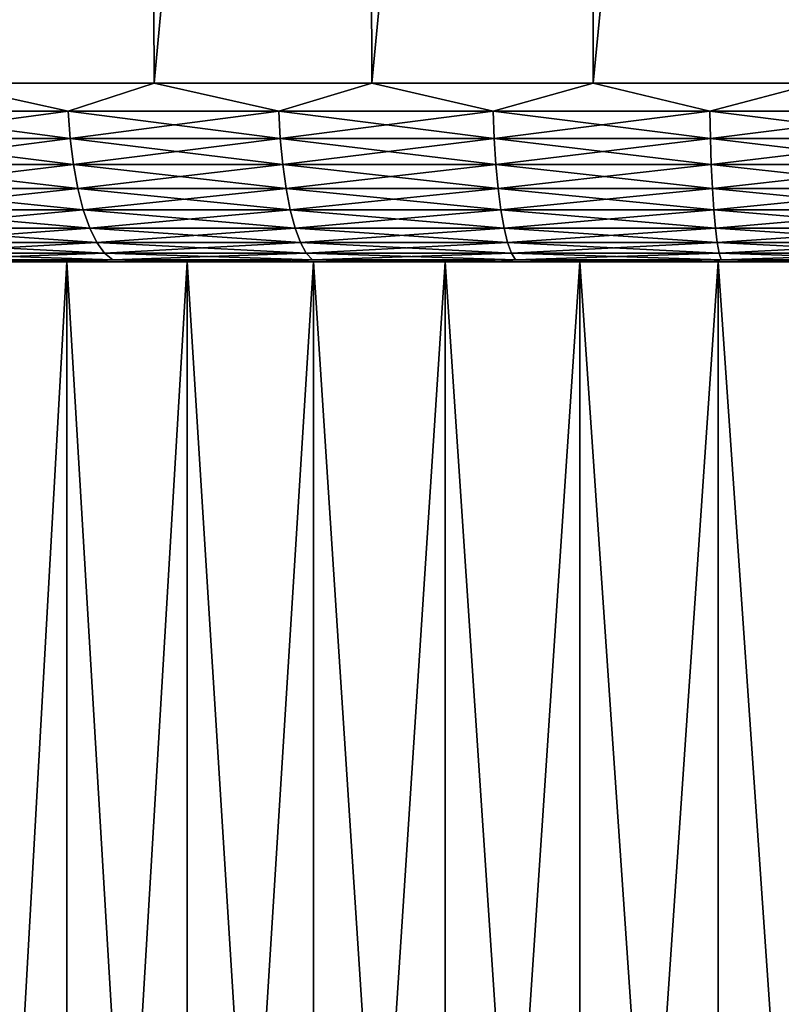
# Model space of a CAD drawing. Header units: metres. Extents: x -150 to 146, y -127 to 82.
# Tile 64 of 256: x -85 to -77, y 45 to 56. Entities that reach past the tile are written whole.
import ezdxf

# ---------------------------------------------------------------- set-up
doc = ezdxf.new("R2010")
doc.units = ezdxf.units.M
doc.layers.add('solid_ELLA_AP_WANNE_SW0001', color=7, linetype='CONTINUOUS')

msp = doc.modelspace()

# ---------------------------------------------------------------- linework, layer by layer
at = {"layer": 'solid_ELLA_AP_WANNE_SW0001'}
for points in [[(-85.844521, 55.466671, -30.194393), (-85.987076, 80.5, -30.586502), (-83.613121, 80.5, -31.337189)], [(-85.844521, 55.466671, 30.194387), (-83.613022, 80.5, 31.33721), (-85.986954, 80.5, 30.58654)], [(-83.501343, 55.466675, -30.935938), (-85.844521, 55.466671, -30.194393), (-83.613121, 80.5, -31.337189)], [(-83.501343, 55.466675, 30.935932), (-83.613022, 80.5, 31.33721), (-85.844521, 55.466671, 30.194387)], [(-83.501343, 55.466675, -30.935938), (-83.613121, 80.5, -31.337189), (-81.186478, 80.5, -31.90568)], [(-83.501343, 55.466675, 30.935932), (-81.186401, 80.5, 31.905689), (-83.613022, 80.5, 31.33721)], [(-81.108276, 55.466675, -31.495937), (-83.501343, 55.466675, -30.935938), (-81.186478, 80.5, -31.90568)], [(-81.108276, 55.466675, 31.495932), (-81.186401, 80.5, 31.905689), (-83.501343, 55.466675, 30.935932)], [(-81.108276, 55.466675, -31.495937), (-81.186478, 80.5, -31.90568), (-78.729736, 80.5, -32.284698)], [(-81.108276, 55.466675, 31.495932), (-78.729675, 80.5, 32.284702), (-81.186401, 80.5, 31.905689)], [(-78.679367, 55.466675, -31.871105), (-81.108276, 55.466675, -31.495937), (-78.729736, 80.5, -32.284698)], [(-78.679359, 55.466675, 31.871099), (-78.729675, 80.5, 32.284702), (-81.108276, 55.466675, 31.495932)], [(-78.679367, 55.466675, -31.871105), (-78.729736, 80.5, -32.284698), (-76.242249, 80.5, -32.475922)], [(-78.679359, 55.466675, 31.871099), (-76.242195, 80.5, 32.475918), (-78.729675, 80.5, 32.284702)], [(-76.228859, 55.466675, -32.059242), (-78.679367, 55.466675, -31.871105), (-76.242249, 80.5, -32.475922)], [(-76.228859, 55.466675, 32.059235), (-76.242195, 80.5, 32.475918), (-78.679359, 55.466675, 31.871099)], [(-86.710457, 55.15744, -29.837769), (-85.844521, 55.466671, -30.194393), (-84.447937, 55.15744, -30.629459)], [(-85.844521, 55.466671, 30.194387), (-86.710457, 55.15744, 29.837763), (-84.447937, 55.15744, 30.629454)], [(-84.447937, 55.15744, -30.629459), (-85.844521, 55.466671, -30.194393), (-83.501343, 55.466675, -30.935938)], [(-83.501343, 55.466675, 30.935932), (-85.844521, 55.466671, 30.194387), (-84.447937, 55.15744, 30.629454)], [(-84.447937, 55.15744, -30.629459), (-83.501343, 55.466675, -30.935938), (-82.132576, 55.15744, -31.249859)], [(-83.501343, 55.466675, 30.935932), (-84.447937, 55.15744, 30.629454), (-82.132576, 55.15744, 31.249853)], [(-82.132576, 55.15744, -31.249859), (-83.501343, 55.466675, -30.935938), (-81.108276, 55.466675, -31.495937)], [(-81.108276, 55.466675, 31.495932), (-83.501343, 55.466675, 30.935932), (-82.132576, 55.15744, 31.249853)], [(-82.132576, 55.15744, -31.249859), (-81.108276, 55.466675, -31.495937), (-79.777328, 55.15744, -31.695496)], [(-81.108276, 55.466675, 31.495932), (-82.132576, 55.15744, 31.249853), (-79.777328, 55.15744, 31.69549)], [(-79.777328, 55.15744, -31.695496), (-81.108276, 55.466675, -31.495937), (-78.679367, 55.466675, -31.871105)], [(-78.679359, 55.466675, 31.871099), (-81.108276, 55.466675, 31.495932), (-79.777328, 55.15744, 31.69549)], [(-79.777328, 55.15744, -31.695496), (-78.679367, 55.466675, -31.871105), (-77.395363, 55.15744, -31.963879)], [(-78.679359, 55.466675, 31.871099), (-79.777328, 55.15744, 31.69549), (-77.395363, 55.15744, 31.963873)], [(-77.395363, 55.15744, -31.963879), (-78.679367, 55.466675, -31.871105), (-76.228859, 55.466675, -32.059242)], [(-76.228859, 55.466675, 32.059235), (-78.679359, 55.466675, 31.871099), (-77.395363, 55.15744, 31.963873)], [(-77.395363, 55.15744, -31.963879), (-76.228859, 55.466675, -32.059242), (-75, 55.15744, -32.053509)], [(-76.228859, 55.466675, 32.059235), (-77.395363, 55.15744, 31.963873), (-75, 55.15744, 32.053501)], [(-86.710457, 55.15744, -29.837769), (-84.447937, 55.15744, -30.629459), (-86.682365, 54.856174, -29.766178)], [(-84.42527, 54.856174, 30.555964), (-84.447937, 55.15744, 30.629454), (-86.710457, 55.15744, 29.837763)], [(-86.682365, 54.856174, 29.766172), (-84.42527, 54.856174, 30.555964), (-86.710457, 55.15744, 29.837763)], [(-84.447937, 55.15744, -30.629459), (-84.42527, 54.856174, -30.555971), (-86.682365, 54.856174, -29.766178)], [(-84.447937, 55.15744, -30.629459), (-82.132576, 55.15744, -31.249859), (-84.42527, 54.856174, -30.555971)], [(-82.115463, 54.856174, 31.174875), (-82.132576, 55.15744, 31.249853), (-84.447937, 55.15744, 30.629454)], [(-84.42527, 54.856174, 30.555964), (-82.115463, 54.856174, 31.174875), (-84.447937, 55.15744, 30.629454)], [(-82.132576, 55.15744, -31.249859), (-82.115463, 54.856174, -31.174881), (-84.42527, 54.856174, -30.555971)], [(-82.132576, 55.15744, -31.249859), (-79.777328, 55.15744, -31.695496), (-82.115463, 54.856174, -31.174881)], [(-79.765862, 54.856174, 31.619442), (-79.777328, 55.15744, 31.69549), (-82.132576, 55.15744, 31.249853)], [(-82.115463, 54.856174, 31.174875), (-79.765862, 54.856174, 31.619442), (-82.132576, 55.15744, 31.249853)], [(-79.777328, 55.15744, -31.695496), (-79.765862, 54.856174, -31.61945), (-82.115463, 54.856174, -31.174881)], [(-79.777328, 55.15744, -31.695496), (-77.395363, 55.15744, -31.963879), (-79.765862, 54.856174, -31.61945)], [(-77.389618, 54.856174, 31.887182), (-77.395363, 55.15744, 31.963873), (-79.777328, 55.15744, 31.69549)], [(-79.765862, 54.856174, 31.619442), (-77.389618, 54.856174, 31.887182), (-79.777328, 55.15744, 31.69549)], [(-77.395363, 55.15744, -31.963879), (-77.389618, 54.856174, -31.887188), (-79.765862, 54.856174, -31.61945)], [(-77.395363, 55.15744, -31.963879), (-75, 55.15744, -32.053509), (-77.389618, 54.856174, -31.887188)], [(-75, 54.856174, 31.976595), (-75, 55.15744, 32.053501), (-77.395363, 55.15744, 31.963873)], [(-77.389618, 54.856174, 31.887182), (-75, 54.856174, 31.976595), (-77.395363, 55.15744, 31.963873)], [(-75, 55.15744, -32.053509), (-75, 54.856174, -31.976601), (-77.389618, 54.856174, -31.887188)], [(-86.682365, 54.856174, -29.766178), (-84.42527, 54.856174, -30.555971), (-86.63755, 54.570469, -29.651987)], [(-84.389107, 54.570469, 30.438744), (-84.42527, 54.856174, 30.555964), (-86.682365, 54.856174, 29.766172)], [(-86.63755, 54.570469, 29.651981), (-84.389107, 54.570469, 30.438744), (-86.682365, 54.856174, 29.766172)], [(-84.42527, 54.856174, -30.555971), (-84.389107, 54.570469, -30.438749), (-86.63755, 54.570469, -29.651987)], [(-84.42527, 54.856174, -30.555971), (-82.115463, 54.856174, -31.174881), (-84.389107, 54.570469, -30.438749)], [(-82.088165, 54.570469, 31.055279), (-82.115463, 54.856174, 31.174875), (-84.42527, 54.856174, 30.555964)], [(-84.389107, 54.570469, 30.438744), (-82.088165, 54.570469, 31.055279), (-84.42527, 54.856174, 30.555964)], [(-82.115463, 54.856174, -31.174881), (-82.088165, 54.570469, -31.055286), (-84.389107, 54.570469, -30.438749)], [(-82.115463, 54.856174, -31.174881), (-79.765862, 54.856174, -31.61945), (-82.088165, 54.570469, -31.055286)], [(-79.747581, 54.570469, 31.498142), (-79.765862, 54.856174, 31.619442), (-82.115463, 54.856174, 31.174875)], [(-82.088165, 54.570469, 31.055279), (-79.747581, 54.570469, 31.498142), (-82.115463, 54.856174, 31.174875)], [(-79.765862, 54.856174, -31.61945), (-79.747581, 54.570469, -31.498148), (-82.088165, 54.570469, -31.055286)], [(-79.765862, 54.856174, -31.61945), (-77.389618, 54.856174, -31.887188), (-79.747581, 54.570469, -31.498148)], [(-77.380447, 54.570469, 31.764854), (-77.389618, 54.856174, 31.887182), (-79.765862, 54.856174, 31.619442)], [(-79.747581, 54.570469, 31.498142), (-77.380447, 54.570469, 31.764854), (-79.765862, 54.856174, 31.619442)], [(-77.389618, 54.856174, -31.887188), (-77.380447, 54.570469, -31.76486), (-79.747581, 54.570469, -31.498148)], [(-77.389618, 54.856174, -31.887188), (-75, 54.856174, -31.976601), (-77.380447, 54.570469, -31.76486)], [(-75, 54.570469, 31.853924), (-75, 54.856174, 31.976595), (-77.389618, 54.856174, 31.887182)], [(-77.380447, 54.570469, 31.764854), (-75, 54.570469, 31.853924), (-77.389618, 54.856174, 31.887182)], [(-75, 54.856174, -31.976601), (-75, 54.570469, -31.85393), (-77.380447, 54.570469, -31.76486)], [(-86.63755, 54.570469, -29.651987), (-84.389107, 54.570469, -30.438749), (-86.577095, 54.307232, -29.497955)], [(-84.34034, 54.307232, 30.280624), (-84.389107, 54.570469, 30.438744), (-86.63755, 54.570469, 29.651981)], [(-86.577095, 54.307232, 29.49795), (-84.34034, 54.307232, 30.280624), (-86.63755, 54.570469, 29.651981)], [(-84.389107, 54.570469, -30.438749), (-84.34034, 54.307232, -30.28063), (-86.577095, 54.307232, -29.497955)], [(-84.389107, 54.570469, -30.438749), (-82.088165, 54.570469, -31.055286), (-84.34034, 54.307232, -30.28063)], [(-82.051346, 54.307232, 30.893957), (-82.088165, 54.570469, 31.055279), (-84.389107, 54.570469, 30.438744)], [(-84.34034, 54.307232, 30.280624), (-82.051346, 54.307232, 30.893957), (-84.389107, 54.570469, 30.438744)], [(-82.088165, 54.570469, -31.055286), (-82.051346, 54.307232, -30.893963), (-84.34034, 54.307232, -30.28063)], [(-82.088165, 54.570469, -31.055286), (-79.747581, 54.570469, -31.498148), (-82.051346, 54.307232, -30.893963)], [(-79.722916, 54.307232, 31.334518), (-79.747581, 54.570469, 31.498142), (-82.088165, 54.570469, 31.055279)], [(-82.051346, 54.307232, 30.893957), (-79.722916, 54.307232, 31.334518), (-82.088165, 54.570469, 31.055279)], [(-79.747581, 54.570469, -31.498148), (-79.722916, 54.307232, -31.334526), (-82.051346, 54.307232, -30.893963)], [(-79.747581, 54.570469, -31.498148), (-77.380447, 54.570469, -31.76486), (-79.722916, 54.307232, -31.334526)], [(-77.36808, 54.307232, 31.599846), (-77.380447, 54.570469, 31.764854), (-79.747581, 54.570469, 31.498142)], [(-79.722916, 54.307232, 31.334518), (-77.36808, 54.307232, 31.599846), (-79.747581, 54.570469, 31.498142)], [(-77.380447, 54.570469, -31.76486), (-77.36808, 54.307232, -31.599852), (-79.722916, 54.307232, -31.334526)], [(-77.380447, 54.570469, -31.76486), (-75, 54.570469, -31.85393), (-77.36808, 54.307232, -31.599852)], [(-75, 54.307232, 31.688454), (-75, 54.570469, 31.853924), (-77.380447, 54.570469, 31.764854)], [(-77.36808, 54.307232, 31.599846), (-75, 54.307232, 31.688454), (-77.380447, 54.570469, 31.764854)], [(-75, 54.570469, -31.85393), (-75, 54.307232, -31.688459), (-77.36808, 54.307232, -31.599852)], [(-86.577095, 54.307232, -29.497955), (-84.34034, 54.307232, -30.28063), (-86.502464, 54.072819, -29.307804)], [(-84.280128, 54.072819, 30.085428), (-84.34034, 54.307232, 30.280624), (-86.577095, 54.307232, 29.49795)], [(-86.502464, 54.072819, 29.307798), (-84.280128, 54.072819, 30.085428), (-86.577095, 54.307232, 29.49795)], [(-84.34034, 54.307232, -30.28063), (-84.280128, 54.072819, -30.085434), (-86.502464, 54.072819, -29.307804)], [(-84.34034, 54.307232, -30.28063), (-82.051346, 54.307232, -30.893963), (-84.280128, 54.072819, -30.085434)], [(-82.00589, 54.072819, 30.694807), (-82.051346, 54.307232, 30.893957), (-84.34034, 54.307232, 30.280624)], [(-84.280128, 54.072819, 30.085428), (-82.00589, 54.072819, 30.694807), (-84.34034, 54.307232, 30.280624)], [(-82.051346, 54.307232, -30.893963), (-82.00589, 54.072819, -30.694813), (-84.280128, 54.072819, -30.085434)], [(-82.051346, 54.307232, -30.893963), (-79.722916, 54.307232, -31.334526), (-82.00589, 54.072819, -30.694813)], [(-79.692474, 54.072819, 31.132528), (-79.722916, 54.307232, 31.334518), (-82.051346, 54.307232, 30.893957)], [(-82.00589, 54.072819, 30.694807), (-79.692474, 54.072819, 31.132528), (-82.051346, 54.307232, 30.893957)], [(-79.722916, 54.307232, -31.334526), (-79.692474, 54.072819, -31.132536), (-82.00589, 54.072819, -30.694813)], [(-79.722916, 54.307232, -31.334526), (-77.36808, 54.307232, -31.599852), (-79.692474, 54.072819, -31.132536)], [(-77.352814, 54.072819, 31.396145), (-77.36808, 54.307232, 31.599846), (-79.722916, 54.307232, 31.334518)], [(-79.692474, 54.072819, 31.132528), (-77.352814, 54.072819, 31.396145), (-79.722916, 54.307232, 31.334518)], [(-77.36808, 54.307232, -31.599852), (-77.352814, 54.072819, -31.396151), (-79.692474, 54.072819, -31.132536)], [(-77.36808, 54.307232, -31.599852), (-75, 54.307232, -31.688459), (-77.352814, 54.072819, -31.396151)], [(-75, 54.072819, 31.48418), (-75, 54.307232, 31.688454), (-77.36808, 54.307232, 31.599846)], [(-77.352814, 54.072819, 31.396145), (-75, 54.072819, 31.48418), (-77.36808, 54.307232, 31.599846)], [(-75, 54.307232, -31.688459), (-75, 54.072819, -31.484188), (-77.352814, 54.072819, -31.396151)], [(-86.502464, 54.072819, -29.307804), (-84.280128, 54.072819, -30.085434), (-86.415466, 53.872902, -29.08613)], [(-84.209938, 53.872902, 29.857872), (-84.280128, 54.072819, 30.085428), (-86.502464, 54.072819, 29.307798)], [(-86.415466, 53.872902, 29.086124), (-84.209938, 53.872902, 29.857872), (-86.502464, 54.072819, 29.307798)], [(-84.280128, 54.072819, -30.085434), (-84.209938, 53.872902, -29.857878), (-86.415466, 53.872902, -29.08613)], [(-84.280128, 54.072819, -30.085434), (-82.00589, 54.072819, -30.694813), (-84.209938, 53.872902, -29.857878)], [(-81.952904, 53.872902, 30.462643), (-82.00589, 54.072819, 30.694807), (-84.280128, 54.072819, 30.085428)], [(-84.209938, 53.872902, 29.857872), (-81.952904, 53.872902, 30.462643), (-84.280128, 54.072819, 30.085428)], [(-82.00589, 54.072819, -30.694813), (-81.952904, 53.872902, -30.462648), (-84.209938, 53.872902, -29.857878)], [(-82.00589, 54.072819, -30.694813), (-79.692474, 54.072819, -31.132536), (-81.952904, 53.872902, -30.462648)], [(-79.656982, 53.872902, 30.897053), (-79.692474, 54.072819, 31.132528), (-82.00589, 54.072819, 30.694807)], [(-81.952904, 53.872902, 30.462643), (-79.656982, 53.872902, 30.897053), (-82.00589, 54.072819, 30.694807)], [(-79.692474, 54.072819, -31.132536), (-79.656982, 53.872902, -30.89706), (-81.952904, 53.872902, -30.462648)], [(-79.692474, 54.072819, -31.132536), (-77.352814, 54.072819, -31.396151), (-79.656982, 53.872902, -30.89706)], [(-77.335022, 53.872902, 31.158676), (-77.352814, 54.072819, 31.396145), (-79.692474, 54.072819, 31.132528)], [(-79.656982, 53.872902, 30.897053), (-77.335022, 53.872902, 31.158676), (-79.692474, 54.072819, 31.132528)], [(-77.352814, 54.072819, -31.396151), (-77.335022, 53.872902, -31.158682), (-79.656982, 53.872902, -30.89706)], [(-77.352814, 54.072819, -31.396151), (-75, 54.072819, -31.484188), (-77.335022, 53.872902, -31.158682)], [(-75, 53.872902, 31.246046), (-75, 54.072819, 31.48418), (-77.352814, 54.072819, 31.396145)], [(-77.335022, 53.872902, 31.158676), (-75, 53.872902, 31.246046), (-77.352814, 54.072819, 31.396145)], [(-75, 54.072819, -31.484188), (-75, 53.872902, -31.246052), (-77.335022, 53.872902, -31.158682)], [(-86.415466, 53.872902, -29.08613), (-84.209938, 53.872902, -29.857878), (-86.318192, 53.712307, -28.838291)], [(-84.131462, 53.712307, 29.603456), (-84.209938, 53.872902, 29.857872), (-86.415466, 53.872902, 29.086124)], [(-86.318192, 53.712307, 28.838285), (-84.131462, 53.712307, 29.603456), (-86.415466, 53.872902, 29.086124)], [(-84.209938, 53.872902, -29.857878), (-84.131462, 53.712307, -29.603464), (-86.318192, 53.712307, -28.838291)], [(-84.209938, 53.872902, -29.857878), (-81.952904, 53.872902, -30.462648), (-84.131462, 53.712307, -29.603464)], [(-81.893654, 53.712307, 30.203075), (-81.952904, 53.872902, 30.462643), (-84.209938, 53.872902, 29.857872)], [(-84.131462, 53.712307, 29.603456), (-81.893654, 53.712307, 30.203075), (-84.209938, 53.872902, 29.857872)], [(-81.952904, 53.872902, -30.462648), (-81.893654, 53.712307, -30.203081), (-84.131462, 53.712307, -29.603464)], [(-81.952904, 53.872902, -30.462648), (-79.656982, 53.872902, -30.89706), (-81.893654, 53.712307, -30.203081)], [(-79.617302, 53.712307, 30.633783), (-79.656982, 53.872902, 30.897053), (-81.952904, 53.872902, 30.462643)], [(-81.893654, 53.712307, 30.203075), (-79.617302, 53.712307, 30.633783), (-81.952904, 53.872902, 30.462643)], [(-79.656982, 53.872902, -30.89706), (-79.617302, 53.712307, -30.633791), (-81.893654, 53.712307, -30.203081)], [(-79.656982, 53.872902, -30.89706), (-77.335022, 53.872902, -31.158682), (-79.617302, 53.712307, -30.633791)], [(-77.315125, 53.712307, 30.893177), (-77.335022, 53.872902, 31.158676), (-79.656982, 53.872902, 30.897053)], [(-79.617302, 53.712307, 30.633783), (-77.315125, 53.712307, 30.893177), (-79.656982, 53.872902, 30.897053)], [(-77.335022, 53.872902, -31.158682), (-77.315125, 53.712307, -30.893183), (-79.617302, 53.712307, -30.633791)], [(-77.335022, 53.872902, -31.158682), (-75, 53.872902, -31.246052), (-77.315125, 53.712307, -30.893183)], [(-75, 53.712307, 30.979803), (-75, 53.872902, 31.246046), (-77.335022, 53.872902, 31.158676)], [(-77.315125, 53.712307, 30.893177), (-75, 53.712307, 30.979803), (-77.335022, 53.872902, 31.158676)], [(-75, 53.872902, -31.246052), (-75, 53.712307, -30.979809), (-77.315125, 53.712307, -30.893183)], [(-86.318192, 53.712307, -28.838291), (-84.131462, 53.712307, -29.603464), (-86.213005, 53.594921, -28.570276)], [(-84.046593, 53.594921, 29.328331), (-84.131462, 53.712307, 29.603456), (-86.318192, 53.712307, 28.838285)], [(-86.213005, 53.594921, 28.570271), (-84.046593, 53.594921, 29.328331), (-86.318192, 53.712307, 28.838285)], [(-84.131462, 53.712307, -29.603464), (-84.046593, 53.594921, -29.328339), (-86.213005, 53.594921, -28.570276)], [(-84.131462, 53.712307, -29.603464), (-81.893654, 53.712307, -30.203081), (-84.046593, 53.594921, -29.328339)], [(-81.82959, 53.594921, 29.922377), (-81.893654, 53.712307, 30.203075), (-84.131462, 53.712307, 29.603456)], [(-84.046593, 53.594921, 29.328331), (-81.82959, 53.594921, 29.922377), (-84.131462, 53.712307, 29.603456)], [(-81.893654, 53.712307, -30.203081), (-81.82959, 53.594921, -29.922382), (-84.046593, 53.594921, -29.328339)], [(-81.893654, 53.712307, -30.203081), (-79.617302, 53.712307, -30.633791), (-81.82959, 53.594921, -29.922382)], [(-79.574387, 53.594921, 30.349083), (-79.617302, 53.712307, 30.633783), (-81.893654, 53.712307, 30.203075)], [(-81.82959, 53.594921, 29.922377), (-79.574387, 53.594921, 30.349083), (-81.893654, 53.712307, 30.203075)], [(-79.617302, 53.712307, -30.633791), (-79.574387, 53.594921, -30.349089), (-81.82959, 53.594921, -29.922382)], [(-79.617302, 53.712307, -30.633791), (-77.315125, 53.712307, -30.893183), (-79.574387, 53.594921, -30.349089)], [(-77.29361, 53.594921, 30.606066), (-77.315125, 53.712307, 30.893177), (-79.617302, 53.712307, 30.633783)], [(-79.574387, 53.594921, 30.349083), (-77.29361, 53.594921, 30.606066), (-79.617302, 53.712307, 30.633783)], [(-77.315125, 53.712307, -30.893183), (-77.29361, 53.594921, -30.606071), (-79.574387, 53.594921, -30.349089)], [(-77.315125, 53.712307, -30.893183), (-75, 53.712307, -30.979809), (-77.29361, 53.594921, -30.606071)], [(-75, 53.594921, 30.691887), (-75, 53.712307, 30.979803), (-77.315125, 53.712307, 30.893177)], [(-77.29361, 53.594921, 30.606066), (-75, 53.594921, 30.691887), (-77.315125, 53.712307, 30.893177)], [(-75, 53.712307, -30.979809), (-75, 53.594921, -30.691893), (-77.29361, 53.594921, -30.606071)], [(-86.213005, 53.594921, -28.570276), (-84.046593, 53.594921, -29.328339), (-86.10244, 53.523579, -28.288565)], [(-83.95739, 53.523579, 29.039145), (-84.046593, 53.594921, 29.328331), (-86.213005, 53.594921, 28.570271)], [(-86.10244, 53.523579, 28.288559), (-83.95739, 53.523579, 29.039145), (-86.213005, 53.594921, 28.570271)], [(-84.046593, 53.594921, -29.328339), (-83.95739, 53.523579, -29.039152), (-86.10244, 53.523579, -28.288565)], [(-84.046593, 53.594921, -29.328339), (-81.82959, 53.594921, -29.922382), (-83.95739, 53.523579, -29.039152)], [(-81.762245, 53.523579, 29.627333), (-81.82959, 53.594921, 29.922377), (-84.046593, 53.594921, 29.328331)], [(-83.95739, 53.523579, 29.039145), (-81.762245, 53.523579, 29.627333), (-84.046593, 53.594921, 29.328331)], [(-81.82959, 53.594921, -29.922382), (-81.762245, 53.523579, -29.627338), (-83.95739, 53.523579, -29.039152)], [(-81.82959, 53.594921, -29.922382), (-79.574387, 53.594921, -30.349089), (-81.762245, 53.523579, -29.627338)], [(-79.529282, 53.523579, 30.049831), (-79.574387, 53.594921, 30.349083), (-81.82959, 53.594921, 29.922377)], [(-81.762245, 53.523579, 29.627333), (-79.529282, 53.523579, 30.049831), (-81.82959, 53.594921, 29.922377)], [(-79.574387, 53.594921, -30.349089), (-79.529282, 53.523579, -30.049837), (-81.762245, 53.523579, -29.627338)], [(-79.574387, 53.594921, -30.349089), (-77.29361, 53.594921, -30.606071), (-79.529282, 53.523579, -30.049837)], [(-77.270988, 53.523579, 30.304281), (-77.29361, 53.594921, 30.606066), (-79.574387, 53.594921, 30.349083)], [(-79.529282, 53.523579, 30.049831), (-77.270988, 53.523579, 30.304281), (-79.574387, 53.594921, 30.349083)], [(-77.29361, 53.594921, -30.606071), (-77.270988, 53.523579, -30.304287), (-79.529282, 53.523579, -30.049837)], [(-77.29361, 53.594921, -30.606071), (-75, 53.594921, -30.691893), (-77.270988, 53.523579, -30.304287)], [(-75, 53.523579, 30.389256), (-75, 53.594921, 30.691887), (-77.29361, 53.594921, 30.606066)], [(-77.270988, 53.523579, 30.304281), (-75, 53.523579, 30.389256), (-77.29361, 53.594921, 30.606066)], [(-75, 53.594921, -30.691893), (-75, 53.523579, -30.389261), (-77.270988, 53.523579, -30.304287)], [(-86.10244, 53.523579, -28.288565), (-83.95739, 53.523579, -29.039152), (-85.421036, 53.5, -28.21932)], [(-84.306183, 53.5, 28.606064), (-83.95739, 53.523579, 29.039145), (-86.10244, 53.523579, 28.288559)], [(-85.420204, 53.5, 28.219622), (-84.306183, 53.5, 28.606064), (-86.10244, 53.523579, 28.288559)], [(-84.462517, 53.5, -14.332773), (-84.461655, 31.300001, -14.333797), (-85.708435, 31.300001, -13.427957)], [(-85.70713, 53.5, -13.428855), (-84.462517, 53.5, -14.332773), (-85.708435, 31.300001, -13.427957)], [(-85.70713, 53.5, 13.428852), (-85.708435, 31.300001, 13.427954), (-84.461655, 31.300001, 14.333794)], [(-84.462517, 53.5, 14.332769), (-85.70713, 53.5, 13.428852), (-84.461655, 31.300001, 14.333794)], [(-85.420204, 53.5, 28.219622), (-85.70713, 53.5, 13.428852), (-84.462517, 53.5, 14.332769)], [(-85.421036, 53.5, -28.21932), (-84.462517, 53.5, -14.332773), (-85.70713, 53.5, -13.428855)], [(-83.95739, 53.523579, -29.039152), (-84.307007, 53.5, -28.605803), (-85.421036, 53.5, -28.21932)], [(-84.307007, 53.5, -28.605803), (-84.462517, 53.5, -14.332773), (-85.421036, 53.5, -28.21932)], [(-85.420204, 53.5, 28.219622), (-84.462517, 53.5, 14.332769), (-84.306183, 53.5, 28.606064)], [(-84.462517, 53.5, -14.332773), (-83.137138, 53.5, -15.124897), (-84.461655, 31.300001, -14.333797)], [(-84.462517, 53.5, 14.332769), (-84.461655, 31.300001, 14.333794), (-83.138695, 31.300001, 15.124227)], [(-83.137138, 53.5, 15.124893), (-84.462517, 53.5, 14.332769), (-83.138695, 31.300001, 15.124227)], [(-84.306183, 53.5, 28.606064), (-84.462517, 53.5, 14.332769), (-83.137138, 53.5, 15.124893)], [(-83.174088, 53.5, -28.949528), (-83.137138, 53.5, -15.124897), (-84.462517, 53.5, -14.332773)], [(-83.174088, 53.5, -28.949528), (-84.462517, 53.5, -14.332773), (-84.307007, 53.5, -28.605803)], [(-83.137138, 53.5, -15.124897), (-83.138695, 31.300001, -15.124229), (-84.461655, 31.300001, -14.333797)], [(-83.95739, 53.523579, -29.039152), (-83.174088, 53.5, -28.949528), (-84.307007, 53.5, -28.605803)], [(-84.306183, 53.5, 28.606064), (-83.173271, 53.5, 28.949751), (-83.95739, 53.523579, 29.039145)], [(-84.306183, 53.5, 28.606064), (-83.137138, 53.5, 15.124893), (-83.173271, 53.5, 28.949751)], [(-83.95739, 53.523579, -29.039152), (-81.762245, 53.523579, -29.627338), (-83.174088, 53.5, -28.949528)], [(-82.026642, 53.5, 29.249304), (-81.762245, 53.523579, 29.627333), (-83.95739, 53.523579, 29.039145)], [(-83.173271, 53.5, 28.949751), (-82.026642, 53.5, 29.249304), (-83.95739, 53.523579, 29.039145)], [(-81.762245, 53.523579, -29.627338), (-82.027451, 53.5, -29.249117), (-83.174088, 53.5, -28.949528)], [(-82.027451, 53.5, -29.249117), (-83.137138, 53.5, -15.124897), (-83.174088, 53.5, -28.949528)], [(-83.173271, 53.5, 28.949751), (-83.137138, 53.5, 15.124893), (-82.026642, 53.5, 29.249304)], [(-81.751404, 53.5, -15.792001), (-81.750206, 31.300001, -15.792891), (-83.138695, 31.300001, -15.124229)], [(-83.137138, 53.5, -15.124897), (-81.751404, 53.5, -15.792001), (-83.138695, 31.300001, -15.124229)], [(-83.137138, 53.5, 15.124893), (-83.138695, 31.300001, 15.124227), (-81.750206, 31.300001, 15.792888)], [(-81.751404, 53.5, 15.791998), (-83.137138, 53.5, 15.124893), (-81.750206, 31.300001, 15.792888)], [(-82.026642, 53.5, 29.249304), (-83.137138, 53.5, 15.124893), (-81.751404, 53.5, 15.791998)], [(-82.027451, 53.5, -29.249117), (-81.751404, 53.5, -15.792001), (-83.137138, 53.5, -15.124897)], [(-81.762245, 53.523579, -29.627338), (-80.87236, 53.5, -29.503157), (-82.027451, 53.5, -29.249117)], [(-80.87236, 53.5, -29.503157), (-81.751404, 53.5, -15.792001), (-82.027451, 53.5, -29.249117)], [(-82.026642, 53.5, 29.249304), (-80.871567, 53.5, 29.503309), (-81.762245, 53.523579, 29.627333)], [(-82.026642, 53.5, 29.249304), (-81.751404, 53.5, 15.791998), (-80.871567, 53.5, 29.503309)], [(-81.762245, 53.523579, -29.627338), (-79.529282, 53.523579, -30.049837), (-80.87236, 53.5, -29.503157)], [(-79.711739, 53.5, 29.710644), (-79.529282, 53.523579, 30.049831), (-81.762245, 53.523579, 29.627333)], [(-80.871567, 53.5, 29.503309), (-79.711739, 53.5, 29.710644), (-81.762245, 53.523579, 29.627333)], [(-81.751404, 53.5, -15.792001), (-80.305656, 53.5, -16.334751), (-81.750206, 31.300001, -15.792891)], [(-81.751404, 53.5, 15.791998), (-81.750206, 31.300001, 15.792888), (-80.307365, 31.300001, 16.334394)], [(-80.305656, 53.5, 16.334749), (-81.751404, 53.5, 15.791998), (-80.307365, 31.300001, 16.334394)], [(-80.871567, 53.5, 29.503309), (-81.751404, 53.5, 15.791998), (-80.305656, 53.5, 16.334749)], [(-80.87236, 53.5, -29.503157), (-80.305656, 53.5, -16.334751), (-81.751404, 53.5, -15.792001)], [(-80.305656, 53.5, -16.334751), (-80.307365, 31.300001, -16.334396), (-81.750206, 31.300001, -15.792891)], [(-79.529282, 53.523579, -30.049837), (-79.712524, 53.5, -29.710526), (-80.87236, 53.5, -29.503157)], [(-79.712524, 53.5, -29.710526), (-80.305656, 53.5, -16.334751), (-80.87236, 53.5, -29.503157)], [(-80.871567, 53.5, 29.503309), (-80.305656, 53.5, 16.334749), (-79.711739, 53.5, 29.710644)], [(-78.823273, 53.5, -16.743732), (-78.8218, 31.300001, -16.744389), (-80.307365, 31.300001, -16.334396)], [(-80.305656, 53.5, -16.334751), (-78.823273, 53.5, -16.743732), (-80.307365, 31.300001, -16.334396)], [(-80.305656, 53.5, 16.334749), (-80.307365, 31.300001, 16.334394), (-78.8218, 31.300001, 16.744385)], [(-78.823273, 53.5, 16.743729), (-80.305656, 53.5, 16.334749), (-78.8218, 31.300001, 16.744385)], [(-79.711739, 53.5, 29.710644), (-80.305656, 53.5, 16.334749), (-78.823273, 53.5, 16.743729)], [(-79.712524, 53.5, -29.710526), (-78.823273, 53.5, -16.743732), (-80.305656, 53.5, -16.334751)], [(-79.529282, 53.523579, -30.049837), (-78.541443, 53.5, -29.872332), (-79.712524, 53.5, -29.710526)], [(-78.541443, 53.5, -29.872332), (-78.823273, 53.5, -16.743732), (-79.712524, 53.5, -29.710526)], [(-79.711739, 53.5, 29.710644), (-78.540657, 53.5, 29.872417), (-79.529282, 53.523579, 30.049831)], [(-79.711739, 53.5, 29.710644), (-78.823273, 53.5, 16.743729), (-78.540657, 53.5, 29.872417)], [(-79.529282, 53.523579, -30.049837), (-77.270988, 53.523579, -30.304287), (-78.541443, 53.5, -29.872332)], [(-77.36132, 53.5, 29.988556), (-77.270988, 53.523579, 30.304281), (-79.529282, 53.523579, 30.049831)], [(-78.540657, 53.5, 29.872417), (-77.36132, 53.5, 29.988556), (-79.529282, 53.523579, 30.049831)], [(-78.823273, 53.5, -16.743732), (-77.303711, 53.5, -17.019566), (-78.8218, 31.300001, -16.744389)], [(-78.823273, 53.5, 16.743729), (-78.8218, 31.300001, 16.744385), (-77.305458, 31.300001, 17.01956)], [(-77.303711, 53.5, 17.019562), (-78.823273, 53.5, 16.743729), (-77.305458, 31.300001, 17.01956)], [(-78.540657, 53.5, 29.872417), (-78.823273, 53.5, 16.743729), (-77.303711, 53.5, 17.019562)], [(-77.362099, 53.5, -29.988501), (-77.303711, 53.5, -17.019566), (-78.823273, 53.5, -16.743732)], [(-77.362099, 53.5, -29.988501), (-78.823273, 53.5, -16.743732), (-78.541443, 53.5, -29.872332)], [(-77.303711, 53.5, -17.019566), (-77.305458, 31.300001, -17.019564), (-78.8218, 31.300001, -16.744389)], [(-77.270988, 53.523579, -30.304287), (-77.362099, 53.5, -29.988501), (-78.541443, 53.5, -29.872332)], [(-78.540657, 53.5, 29.872417), (-77.303711, 53.5, 17.019562), (-77.36132, 53.5, 29.988556)], [(-77.270988, 53.523579, -30.304287), (-76.179932, 53.5, -30.058559), (-77.362099, 53.5, -29.988501)], [(-76.179932, 53.5, -30.058559), (-77.303711, 53.5, -17.019566), (-77.362099, 53.5, -29.988501)], [(-77.36132, 53.5, 29.988556), (-76.179153, 53.5, 30.058584), (-77.270988, 53.523579, 30.304281)], [(-77.36132, 53.5, 29.988556), (-77.303711, 53.5, 17.019562), (-76.179153, 53.5, 30.058584)], [(-75.772217, 53.5, -17.157358), (-75.770554, 31.300001, -17.157707), (-77.305458, 31.300001, -17.019564)], [(-77.303711, 53.5, -17.019566), (-75.772217, 53.5, -17.157358), (-77.305458, 31.300001, -17.019564)], [(-77.303711, 53.5, 17.019562), (-77.305458, 31.300001, 17.01956), (-75.770554, 31.300001, 17.157703)], [(-75.772217, 53.5, 17.157356), (-77.303711, 53.5, 17.019562), (-75.770554, 31.300001, 17.157703)], [(-76.179153, 53.5, 30.058584), (-77.303711, 53.5, 17.019562), (-75.772217, 53.5, 17.157356)], [(-76.179932, 53.5, -30.058559), (-75.772217, 53.5, -17.157358), (-77.303711, 53.5, -17.019566)], [(-77.270988, 53.523579, -30.304287), (-75, 53.523579, -30.389261), (-76.179932, 53.5, -30.058559)], [(-76.179153, 53.5, 30.058584), (-75, 53.523579, 30.389256), (-77.270988, 53.523579, 30.304281)]]:
    msp.add_3dface(points, dxfattribs=at)

doc.saveas('drawing.dxf')
